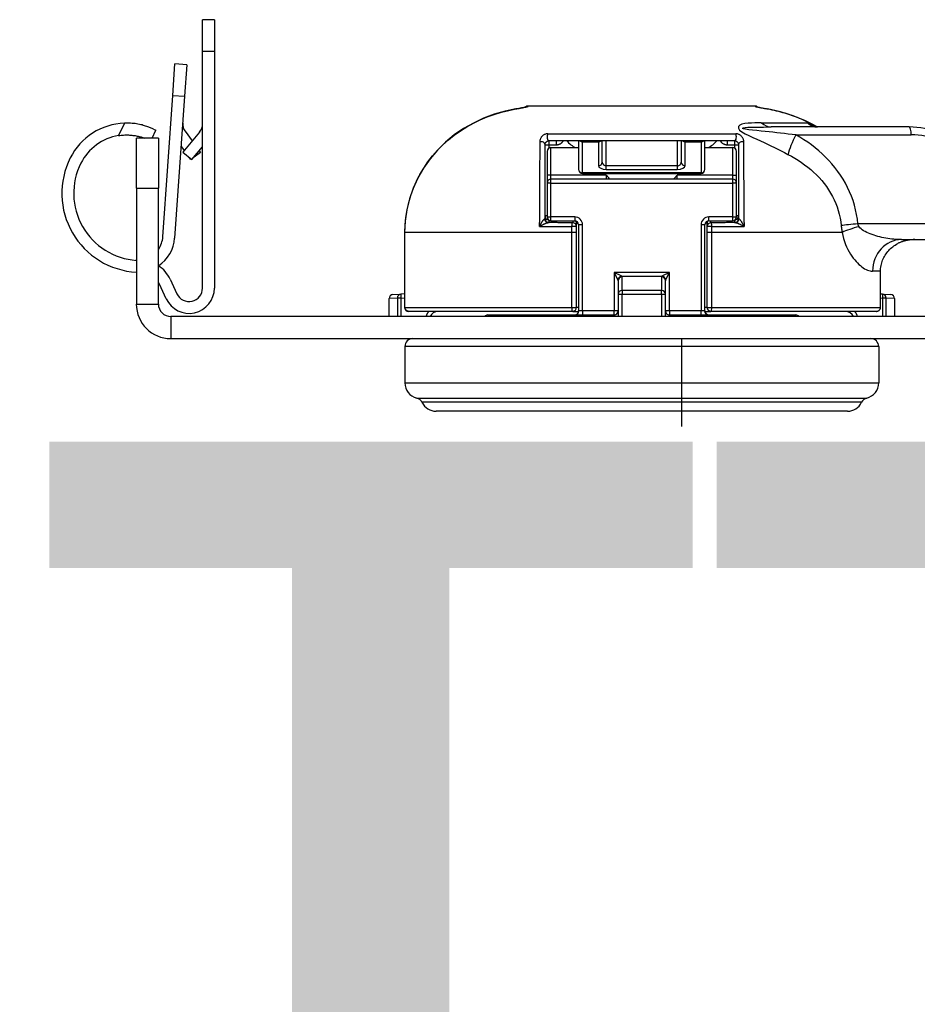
# Model space of a CAD drawing. Header units: inches. Extents: x 0 to 400, y -11 to 260.
# Tile 2 of 61: x 68.26 to 71.57, y 22.18 to 25.81. Entities that reach past the tile are written whole.
import ezdxf

# ---------------------------------------------------------------- set-up
doc = ezdxf.new("R2010")
doc.units = ezdxf.units.IN
doc.header["$LTSCALE"] = 24.005935
doc.header["$MEASUREMENT"] = 0
for name, color, linetype, lineweight in [('Symbols(ANSI)', 7, 'Continuous', 25), ('Visible Edges(ANSI)', 7, 'Continuous', 25), ('Visible Tangent Edges(ANSI)', 7, 'Continuous', 25)]:
    doc.layers.add(name, color=color, linetype=linetype, lineweight=lineweight)
doc.styles.add('Dimension-ANSI', font='arialbd.ttf')

# ---------------------------------------------------------------- blocks, each defined once
blk = doc.blocks.new('Datum Identifier20')
at = {"layer": 'Symbols(ANSI)', "color": 7, "linetype": 'Continuous', "lineweight": 25}
blk.add_line((2.94509, 1.01268), (2.94509, 1.02617), dxfattribs=at)
at = {"layer": 'Symbols(ANSI)', "color": 7, "insert": (2.59471, 0.88866), "char_height": 0.12, "attachment_point": 7, "style": 'Dimension-ANSI'}
blk.add_mtext('BOTTOM', dxfattribs=at)

msp = doc.modelspace()

# ---------------------------------------------------------------- linework, layer by layer
at = {"layer": 'Visible Edges(ANSI)'}
for p, q in [((68.9778, 25.8089), (68.9341, 25.8089)), ((68.9341, 25.6926), (68.9341, 25.8089)), ((68.9778, 25.8089), (68.9778, 25.6926)), ((68.9341, 24.8201), (68.9341, 25.6926)), ((68.9778, 25.6926), (68.9778, 24.8201)), ((68.8243, 25.53), (68.8325, 25.646)), ((68.876, 25.643), (68.8325, 25.646)), ((68.876, 25.643), (68.8679, 25.527)), ((68.788, 25.0096), (68.8243, 25.53)), ((68.8679, 25.527), (68.8313, 25.0047)), ((70.9692, 25.4908), (70.1337, 25.4908)), ((68.7491, 25.3728), (68.7626, 25.4018)), ((68.7532, 25.4061), (68.7626, 25.4018)), ((68.9233, 25.3951), (68.8614, 25.3214)), ((68.8697, 25.3977), (68.8956, 25.3621)), ((71.5365, 25.4137), (71.0287, 25.4137)), ((68.6904, 25.1882), (68.6904, 25.3728)), ((68.7716, 25.3728), (68.6904, 25.3728)), ((68.7716, 25.3728), (68.7716, 25.1882)), ((70.8936, 25.3628), (70.2102, 25.3628)), ((70.3192, 25.3628), (70.3192, 25.2575)), ((70.4065, 25.2841), (70.4065, 25.3628)), ((70.6973, 25.3628), (70.6973, 25.2841)), ((70.7845, 25.2575), (70.7845, 25.3628)), ((68.8667, 25.3277), (68.8551, 25.3437)), ((68.8614, 25.3214), (68.8949, 25.2934)), ((68.8949, 25.2934), (68.9341, 25.3402)), ((68.9263, 25.3199), (68.9028, 25.3029)), ((68.922, 25.3258), (68.9263, 25.3199)), ((70.1956, 25.076), (70.1956, 25.3483)), ((70.2029, 25.3234), (70.2029, 25.2362)), ((70.2174, 25.3379), (70.3192, 25.3379)), ((70.7845, 25.3379), (70.8863, 25.3379)), ((70.9009, 25.2362), (70.9009, 25.3234)), ((70.9081, 25.3483), (70.9081, 25.076)), ((68.891, 25.2943), (68.8866, 25.3004)), ((68.8925, 25.2954), (68.891, 25.2943)), ((70.2029, 25.2362), (70.2029, 25.2071)), ((70.8863, 25.2216), (70.2174, 25.2216)), ((70.3337, 25.2429), (70.77, 25.2429)), ((70.9009, 25.2071), (70.9009, 25.2362)), ((68.6904, 25.1882), (68.6904, 24.7612)), ((68.7716, 24.7612), (68.7716, 25.1882)), ((70.2029, 25.2071), (70.2029, 25.0826)), ((70.9009, 25.0826), (70.9009, 25.2071)), ((70.2174, 25.0681), (70.3047, 25.0681)), ((70.7991, 25.0681), (70.8863, 25.0681)), ((70.3119, 25.0466), (70.3119, 25.0573)), ((70.3119, 25.0254), (70.3119, 25.0466)), ((70.3192, 25.0535), (70.3192, 24.7359)), ((70.7845, 24.7359), (70.7845, 25.0535)), ((70.7918, 25.0573), (70.7918, 25.0466)), ((70.7918, 25.0466), (70.7918, 25.0254)), ((69.6785, 25.0254), (69.6785, 24.7492)), ((70.3119, 24.7492), (70.3119, 25.0254)), ((70.7918, 25.0254), (70.7918, 24.7492)), ((71.5081, 24.9987), (71.7152, 24.9987)), ((71.431, 24.7492), (71.431, 24.8824)), ((68.8148, 24.8531), (68.8399, 24.7992)), ((70.4646, 24.8475), (70.4646, 24.7977)), ((70.6391, 24.7977), (70.6391, 24.8475)), ((68.8004, 24.7808), (68.7752, 24.8346)), ((69.6212, 24.7154), (69.6212, 24.7819)), ((69.635, 24.7964), (69.6651, 24.798)), ((69.6785, 24.7987), (69.6651, 24.798)), ((70.4646, 24.7977), (70.4646, 24.7154)), ((70.6391, 24.7154), (70.6391, 24.7977)), ((71.4387, 24.798), (71.431, 24.7984)), ((71.4387, 24.798), (71.4687, 24.7964)), ((71.4825, 24.7819), (71.4825, 24.7154)), ((72.5818, 24.7154), (68.8174, 24.7154)), ((70.2974, 24.7346), (69.6931, 24.7346)), ((69.9848, 24.7214), (70.4501, 24.7214)), ((70.2974, 24.7346), (70.3191, 24.7346)), ((70.6537, 24.7214), (71.119, 24.7214)), ((70.7846, 24.7346), (70.8063, 24.7346)), ((71.4156, 24.7346), (70.8063, 24.7346)), ((68.8174, 24.6342), (72.5818, 24.6342)), ((69.6794, 24.6051), (69.6794, 24.4713)), ((71.4243, 24.6051), (71.4243, 24.4713)), ((71.3092, 24.3666), (69.7946, 24.3666))]:
    msp.add_line(p, q, dxfattribs=at)
at = {"layer": 'Visible Edges(ANSI)', "flags": 128}
for points in [[(70.0885, 25.4804), (70.0481, 25.4718), (70.0082, 25.4603), (69.9693, 25.4458), (69.9317, 25.4283), (69.8955, 25.4078), (69.8611, 25.3842), (69.8288, 25.3577), (69.7991, 25.3285), (69.7721, 25.2967), (69.7479, 25.2625), (69.7271, 25.2261), (69.7099, 25.1882), (69.6963, 25.1488), (69.6864, 25.1083), (69.6805, 25.067), (69.6785, 25.0254)], [(70.0885, 25.4804), (70.0956, 25.4817), (70.1024, 25.4829), (70.1089, 25.4842), (70.1148, 25.4853), (70.12, 25.4863), (70.1242, 25.4872), (70.1273, 25.4879), (70.1286, 25.4882)], [(70.1245, 25.4873), (70.1178, 25.4859), (70.1092, 25.4842), (70.0992, 25.4823), (70.0885, 25.4804)], [(70.9745, 25.4882), (70.9759, 25.4879), (70.979, 25.4872), (70.9833, 25.4863), (70.9886, 25.4853), (70.9946, 25.4841), (71.0012, 25.4829), (71.0082, 25.4815), (71.0154, 25.4802)], [(71.198, 25.4137), (71.1767, 25.4256), (71.1548, 25.4365), (71.1096, 25.4552), (71.0629, 25.4698), (71.0154, 25.4802)], [(68.7532, 25.4061), (68.7508, 25.4072), (68.7483, 25.4083), (68.7455, 25.4095), (68.7425, 25.4108), (68.7393, 25.4121), (68.7359, 25.4133), (68.7324, 25.4146), (68.7286, 25.4159), (68.7246, 25.4172), (68.7204, 25.4185), (68.716, 25.4197), (68.7113, 25.421), (68.7065, 25.4221), (68.7015, 25.4232), (68.6963, 25.4242), (68.691, 25.4251), (68.6856, 25.4259), (68.68, 25.4265), (68.6744, 25.4271), (68.6688, 25.4275), (68.6631, 25.4278), (68.6575, 25.4279), (68.6519, 25.4279), (68.6463, 25.4278)], [(71.1991, 25.4137), (71.1894, 25.4147), (71.1802, 25.4179)], [(68.625, 25.3819), (68.6295, 25.3826), (68.6341, 25.3832), (68.6387, 25.3836), (68.6432, 25.384), (68.6478, 25.3842), (68.6523, 25.3843), (68.6567, 25.3843), (68.6611, 25.3842), (68.6654, 25.384), (68.6696, 25.3837), (68.6736, 25.3834), (68.6776, 25.3829), (68.6816, 25.3824), (68.6855, 25.3818), (68.6894, 25.3811), (68.6933, 25.3803), (68.697, 25.3795), (68.7007, 25.3787), (68.7042, 25.3777), (68.7076, 25.3768), (68.7108, 25.3758), (68.7139, 25.3748), (68.7169, 25.3738), (68.7197, 25.3728)], [(70.1956, 25.3483), (70.1956, 25.349), (70.1957, 25.3498), (70.1958, 25.3505), (70.1959, 25.3513), (70.1961, 25.352), (70.1963, 25.3528), (70.1966, 25.3536), (70.1969, 25.3543), (70.1973, 25.3551), (70.1978, 25.3559), (70.1983, 25.3566), (70.1988, 25.3574), (70.1995, 25.3581), (70.2002, 25.3588), (70.2009, 25.3595), (70.2018, 25.3602), (70.2027, 25.3608), (70.2037, 25.3613), (70.2048, 25.3618), (70.2058, 25.3621), (70.2069, 25.3624), (70.208, 25.3626), (70.2091, 25.3628), (70.2102, 25.3628)], [(70.8936, 25.3628), (70.8946, 25.3628), (70.8957, 25.3626), (70.8968, 25.3624), (70.8979, 25.3621), (70.899, 25.3618), (70.9, 25.3613), (70.901, 25.3608), (70.9019, 25.3602), (70.9028, 25.3595), (70.9036, 25.3588), (70.9043, 25.3581), (70.9049, 25.3574), (70.9055, 25.3566), (70.906, 25.3559), (70.9064, 25.3551), (70.9068, 25.3543), (70.9071, 25.3536), (70.9074, 25.3528), (70.9076, 25.352), (70.9078, 25.3513), (70.9079, 25.3505), (70.908, 25.3498), (70.9081, 25.349), (70.9081, 25.3483)], [(70.421, 25.2362), (70.4215, 25.2356), (70.4221, 25.2351), (70.4226, 25.2345), (70.4231, 25.234), (70.4237, 25.2334), (70.4242, 25.2329), (70.4248, 25.2323), (70.4253, 25.2317), (70.4259, 25.2311), (70.4264, 25.2305), (70.4269, 25.2299), (70.4275, 25.2293), (70.428, 25.2287), (70.4285, 25.228), (70.429, 25.2274), (70.4295, 25.2268), (70.43, 25.2261), (70.4304, 25.2255), (70.4309, 25.2249), (70.4313, 25.2242), (70.4317, 25.2236), (70.4321, 25.2229), (70.4324, 25.2223), (70.4328, 25.2216)], [(70.671, 25.2216), (70.6713, 25.2223), (70.6717, 25.2229), (70.672, 25.2236), (70.6725, 25.2242), (70.6729, 25.2249), (70.6733, 25.2255), (70.6738, 25.2261), (70.6743, 25.2268), (70.6747, 25.2274), (70.6752, 25.228), (70.6757, 25.2287), (70.6763, 25.2293), (70.6768, 25.2299), (70.6773, 25.2305), (70.6779, 25.2311), (70.6784, 25.2317), (70.679, 25.2323), (70.6795, 25.2329), (70.68, 25.2334), (70.6806, 25.234), (70.6811, 25.2345), (70.6817, 25.2351), (70.6822, 25.2356), (70.6827, 25.2362)], [(71.5576, 24.9987), (71.5546, 24.9987), (71.5516, 24.9986), (71.5486, 24.9984), (71.5457, 24.9982), (71.5427, 24.998), (71.5399, 24.9976), (71.537, 24.9973), (71.5342, 24.9969), (71.5314, 24.9964), (71.5287, 24.9959), (71.5259, 24.9953), (71.5233, 24.9947), (71.5207, 24.9941), (71.5181, 24.9934), (71.5155, 24.9927), (71.5131, 24.9919), (71.5106, 24.9911), (71.5082, 24.9903), (71.5059, 24.9894), (71.5035, 24.9884), (71.5012, 24.9874), (71.4988, 24.9864), (71.4965, 24.9853), (71.4943, 24.9841)], [(71.431, 24.8824), (71.4311, 24.8874), (71.4315, 24.8926), (71.4322, 24.8978), (71.4331, 24.9031), (71.4342, 24.9084), (71.4356, 24.9135), (71.4371, 24.9186), (71.4389, 24.9234), (71.4408, 24.928), (71.4431, 24.9326), (71.4456, 24.9372), (71.4483, 24.9417), (71.4513, 24.9462), (71.4545, 24.9506), (71.4578, 24.9547), (71.4612, 24.9587), (71.4647, 24.9624), (71.4683, 24.9659), (71.4722, 24.9692), (71.4763, 24.9725), (71.4806, 24.9757), (71.485, 24.9787), (71.4896, 24.9815), (71.4943, 24.9841)], [(69.6785, 24.7492), (69.6798, 24.7431), (69.6833, 24.7384), (69.688, 24.7356), (69.6931, 24.7346)], [(71.4156, 24.7346), (71.4165, 24.7346), (71.4175, 24.7347), (71.4185, 24.7349), (71.4195, 24.7351), (71.4204, 24.7354), (71.4213, 24.7357), (71.4222, 24.736), (71.4231, 24.7365), (71.4239, 24.737), (71.4248, 24.7375), (71.4256, 24.7381), (71.4263, 24.7387), (71.427, 24.7394), (71.4276, 24.7401), (71.4282, 24.7409), (71.4288, 24.7418), (71.4293, 24.7426), (71.4297, 24.7435), (71.4301, 24.7443), (71.4304, 24.7453), (71.4306, 24.7462), (71.4308, 24.7472), (71.4309, 24.7482), (71.431, 24.7492)], [(69.8019, 24.7346), (69.7926, 24.7333), (69.7841, 24.7294), (69.7773, 24.7232), (69.7727, 24.7154)], [(71.331, 24.7154), (71.3265, 24.7232), (71.3196, 24.7294), (71.3112, 24.7333), (71.3018, 24.7346)]]:
    msp.add_lwpolyline(points, dxfattribs=at)
at = {"layer": 'Visible Edges(ANSI)'}
for centre, radius, start, end in [((70.1337, 25.4771), 0.0137, 90, 131.9303), ((70.9692, 25.4762), 0.0145, 49.4973, 90), ((68.6548, 25.1953), 0.2327, 92.0902, 153.245), ((68.9074, 25.4251), 0.0465, 176, 216), ((68.8876, 25.425), 0.0465, 320, 0), ((71.5365, 25.1229), 0.2908, 45, 90), ((68.6548, 25.1953), 0.189, 99.0892, 153.245), ((70.2174, 25.3234), 0.0145, 90, 180), ((70.8863, 25.3234), 0.0145, 0, 90), ((68.7068, 25.1691), 0.2908, 153.245, 266.7696), ((68.7068, 25.1691), 0.2472, 153.245, 266.1988), ((70.3337, 25.2575), 0.0145, 180, 270), ((70.77, 25.2575), 0.0145, 270, 0), ((70.2174, 25.2071), 0.0145, 90, 180), ((70.8863, 25.2071), 0.0145, 0, 90), ((70.2174, 25.0826), 0.0145, 180, 270), ((70.3047, 25.0535), 0.0145, 0, 90), ((70.7991, 25.0535), 0.0145, 90, 180), ((70.8863, 25.0826), 0.0145, 270, 0), ((68.6945, 25.0161), 0.0937, 325.4262, 356), ((68.6962, 25.0141), 0.1355, 304.2652, 356), ((68.6945, 25.0161), 0.0937, 265.4012, 267.5032), ((68.7068, 24.8027), 0.1192, 25, 57.0234), ((68.7068, 24.8027), 0.0756, 25, 30.8443), ((68.8847, 24.8201), 0.0931, 205, 0), ((68.8847, 24.8201), 0.0494, 205, 0), ((69.6358, 24.7819), 0.0145, 93, 180), ((71.468, 24.7819), 0.0145, 0, 87), ((68.8174, 24.7612), 0.1271, 180, 270), ((68.8174, 24.7612), 0.0458, 180, 270), ((70.2974, 24.7492), 0.0145, 270, 0), ((70.3047, 24.7359), 0.0145, 270, 0), ((70.4501, 24.7359), 0.0145, 270, 0), ((70.6537, 24.7359), 0.0145, 180, 270), ((70.7991, 24.7359), 0.0145, 180, 270), ((70.8063, 24.7492), 0.0145, 180, 270), ((69.9848, 24.7069), 0.0145, 90, 143.9848), ((71.119, 24.7069), 0.0145, 36.0152, 90), ((69.7085, 24.6051), 0.0291, 90, 180), ((71.3952, 24.6051), 0.0291, 0, 90), ((69.7376, 24.4713), 0.0582, 180, 255.7065), ((71.3662, 24.4713), 0.0582, 284.2935, 0), ((69.716, 24.3868), 0.0291, 25.8305, 75.7065), ((71.3877, 24.3868), 0.0291, 104.2935, 154.1695), ((69.7946, 24.4248), 0.0582, 205.8305, 270), ((71.3092, 24.4248), 0.0582, 270, 334.1695)]:
    msp.add_arc(centre, radius, start, end, dxfattribs=at)
at = {"layer": 'Visible Tangent Edges(ANSI)'}
for p, q in [((68.9341, 25.6926), (68.9778, 25.6926)), ((68.8243, 25.53), (68.8679, 25.527)), ((70.0885, 25.4803), (70.0885, 25.4804)), ((71.0154, 25.4801), (71.0154, 25.4802)), ((68.6463, 25.4278), (68.625, 25.3819)), ((70.9921, 25.4291), (71.1615, 25.4291)), ((70.206, 25.3887), (70.8977, 25.3887)), ((70.2102, 25.3483), (70.2102, 25.3628)), ((70.2378, 25.3483), (70.2378, 25.3628)), ((70.3337, 25.3628), (70.3337, 25.3589)), ((70.3337, 25.2443), (70.3337, 25.3589)), ((70.3337, 25.3589), (70.3919, 25.3589)), ((70.3919, 25.3589), (70.3919, 25.3628)), ((70.3919, 25.3589), (70.3919, 25.2709)), ((70.421, 25.2708), (70.421, 25.3628)), ((70.6827, 25.3628), (70.6827, 25.2708)), ((70.7118, 25.3628), (70.7118, 25.3589)), ((70.7118, 25.2709), (70.7118, 25.3589)), ((70.7118, 25.3589), (70.77, 25.3589)), ((70.77, 25.3589), (70.77, 25.3628)), ((70.77, 25.3589), (70.77, 25.2443)), ((70.866, 25.3628), (70.866, 25.3483)), ((70.8936, 25.3628), (70.8936, 25.3483)), ((71.1195, 25.3846), (71.5441, 25.3846)), ((70.1956, 25.3483), (70.2102, 25.3483)), ((70.2102, 25.3483), (70.2378, 25.3483)), ((70.2102, 25.336), (70.2102, 25.3483)), ((70.2174, 25.2362), (70.2174, 25.3379)), ((70.866, 25.3483), (70.8936, 25.3483)), ((70.8863, 25.3379), (70.8863, 25.2362)), ((70.8936, 25.3483), (70.9081, 25.3483)), ((70.8936, 25.3483), (70.8936, 25.336)), ((70.3337, 25.2443), (70.3337, 25.2429)), ((70.77, 25.2443), (70.3337, 25.2443)), ((70.421, 25.2576), (70.421, 25.2708)), ((70.6827, 25.2708), (70.421, 25.2708)), ((70.421, 25.2576), (70.6827, 25.2576)), ((70.6827, 25.2708), (70.6827, 25.2576)), ((70.77, 25.2429), (70.77, 25.2443)), ((70.2174, 25.2362), (70.2029, 25.2362)), ((70.421, 25.2362), (70.2174, 25.2362)), ((70.2174, 25.2216), (70.2174, 25.2362)), ((70.2174, 25.2071), (70.2174, 25.2216)), ((70.421, 25.2362), (70.421, 25.2216)), ((70.6827, 25.2216), (70.6827, 25.2362)), ((70.8863, 25.2362), (70.6827, 25.2362)), ((70.8863, 25.2362), (70.9009, 25.2362)), ((70.8863, 25.2362), (70.8863, 25.2216)), ((70.8863, 25.2216), (70.8863, 25.2071)), ((68.6904, 25.1882), (68.7716, 25.1882)), ((70.2174, 25.2071), (70.2029, 25.2071)), ((70.2174, 25.2071), (70.8863, 25.2071)), ((70.2174, 25.0826), (70.2174, 25.2071)), ((70.9009, 25.2071), (70.8863, 25.2071)), ((70.8863, 25.2071), (70.8863, 25.0826)), ((70.2029, 25.0864), (70.1956, 25.0864)), ((70.2029, 25.0826), (70.2174, 25.0826)), ((70.2102, 25.0615), (70.2102, 25.07)), ((70.3047, 25.0826), (70.2174, 25.0826)), ((70.2174, 25.0681), (70.2174, 25.0826)), ((70.2974, 25.0681), (70.2974, 25.0611)), ((70.3047, 25.0826), (70.3047, 25.0681)), ((70.3119, 25.0573), (70.3151, 25.0636)), ((70.7886, 25.0636), (70.7918, 25.0573)), ((70.8863, 25.0826), (70.7991, 25.0826)), ((70.7991, 25.0681), (70.7991, 25.0826)), ((70.8063, 25.0611), (70.8063, 25.0681)), ((70.8863, 25.0826), (70.8863, 25.0681)), ((70.8863, 25.0826), (70.9009, 25.0826)), ((70.8936, 25.07), (70.8936, 25.0615)), ((70.9081, 25.0864), (70.9009, 25.0864)), ((70.1752, 25.0476), (70.1752, 25.0614)), ((70.2934, 25.0472), (70.2934, 25.0254)), ((70.3337, 25.0535), (70.3192, 25.0535)), ((70.3337, 24.7359), (70.3337, 25.0535)), ((70.77, 25.0535), (70.77, 24.7359)), ((70.7845, 25.0535), (70.77, 25.0535)), ((70.8104, 25.0254), (70.8104, 25.0472)), ((70.9285, 25.0614), (70.9285, 25.0476)), ((71.7302, 25.0568), (71.3478, 25.0568)), ((69.6794, 25.0254), (69.6785, 25.0254)), ((69.6794, 24.7492), (69.6794, 25.0254)), ((70.2934, 25.0254), (69.6794, 25.0254)), ((70.2934, 25.0254), (70.2934, 24.7492)), ((70.3119, 25.0254), (70.2934, 25.0254)), ((70.8104, 25.0254), (70.7918, 25.0254)), ((71.2899, 25.0254), (70.8104, 25.0254)), ((70.8104, 24.7492), (70.8104, 25.0254)), ((71.431, 24.8824), (71.4018, 24.8824)), ((70.478, 24.8638), (70.4501, 24.8778)), ((70.4501, 24.8778), (70.4641, 24.8498)), ((70.6537, 24.8778), (70.4501, 24.8778)), ((70.4501, 24.8778), (70.4501, 24.7359)), ((70.478, 24.8638), (70.6257, 24.8638)), ((70.4792, 24.8117), (70.4792, 24.8615)), ((70.6246, 24.8615), (70.6246, 24.8117)), ((70.6537, 24.8778), (70.6257, 24.8638)), ((70.6397, 24.8498), (70.6537, 24.8778)), ((70.6537, 24.7359), (70.6537, 24.8778)), ((70.4792, 24.8117), (70.4792, 24.7977)), ((70.6246, 24.8117), (70.4792, 24.8117)), ((70.6246, 24.7977), (70.6246, 24.8117)), ((69.6517, 24.7835), (69.6212, 24.7819)), ((69.6517, 24.7835), (69.6517, 24.7154)), ((69.6658, 24.7835), (69.6517, 24.7835)), ((69.6658, 24.7835), (69.6651, 24.798)), ((69.6658, 24.7835), (69.6785, 24.7842)), ((69.6658, 24.7154), (69.6658, 24.7835)), ((70.4646, 24.7977), (70.4792, 24.7977)), ((70.4792, 24.7154), (70.4792, 24.7977)), ((70.4792, 24.7977), (70.6246, 24.7977)), ((70.6246, 24.7977), (70.6246, 24.7154)), ((70.6246, 24.7977), (70.6391, 24.7977)), ((71.431, 24.7839), (71.4379, 24.7835)), ((71.4387, 24.798), (71.4379, 24.7835)), ((71.4379, 24.7835), (71.4379, 24.7154)), ((71.452, 24.7835), (71.4379, 24.7835)), ((71.452, 24.7154), (71.452, 24.7835)), ((71.4825, 24.7819), (71.452, 24.7835)), ((68.6904, 24.7612), (68.7716, 24.7612)), ((69.6794, 24.7492), (69.6785, 24.7492)), ((69.6794, 24.7492), (70.2934, 24.7492)), ((70.2934, 24.7492), (70.3119, 24.7492)), ((70.3192, 24.7492), (70.3119, 24.7492)), ((70.3204, 24.7359), (70.3192, 24.7359)), ((70.3337, 24.7359), (70.3204, 24.7359)), ((70.4501, 24.7359), (70.3337, 24.7359)), ((70.3337, 24.7359), (70.3337, 24.7214)), ((70.4501, 24.7214), (70.4501, 24.7359)), ((70.4646, 24.7359), (70.4501, 24.7359)), ((70.6537, 24.7359), (70.6391, 24.7359)), ((70.77, 24.7359), (70.6537, 24.7359)), ((70.6537, 24.7359), (70.6537, 24.7214)), ((70.77, 24.7214), (70.77, 24.7359)), ((70.7834, 24.7359), (70.77, 24.7359)), ((70.7845, 24.7359), (70.7834, 24.7359)), ((70.7918, 24.7492), (70.7845, 24.7492)), ((70.7918, 24.7492), (70.8104, 24.7492)), ((70.8104, 24.7492), (71.431, 24.7492)), ((68.8174, 24.7154), (68.8174, 24.6342)), ((71.4243, 24.6051), (69.6794, 24.6051)), ((69.6794, 24.4713), (71.4243, 24.4713)), ((69.7232, 24.4149), (71.3805, 24.4149)), ((71.3615, 24.3994), (69.7422, 24.3994))]:
    msp.add_line(p, q, dxfattribs=at)
at = {"layer": 'Visible Tangent Edges(ANSI)', "flags": 128}
for points in [[(69.6794, 25.0254), (69.6803, 25.0531), (69.6829, 25.0807), (69.6873, 25.108), (69.6934, 25.135), (69.7012, 25.1616), (69.7106, 25.1878), (69.7217, 25.2133), (69.7343, 25.2381), (69.7486, 25.2621), (69.7642, 25.2851), (69.7812, 25.3071), (69.7995, 25.328), (69.8191, 25.3478), (69.8397, 25.3664), (69.8614, 25.3838), (69.8841, 25.3998), (69.9076, 25.4146), (69.9319, 25.428), (69.9568, 25.44), (69.9823, 25.4507), (70.0083, 25.46), (70.0348, 25.4681), (70.0616, 25.4748), (70.0885, 25.4803)], [(70.0885, 25.4803), (70.0914, 25.4808), (70.0942, 25.4813), (70.097, 25.4818), (70.0998, 25.4823), (70.1025, 25.4829), (70.1052, 25.4834), (70.1078, 25.4839), (70.1103, 25.4844), (70.1128, 25.4848), (70.1151, 25.4853), (70.1173, 25.4857), (70.1194, 25.4861), (70.1214, 25.4865), (70.1233, 25.4869), (70.125, 25.4872), (70.1265, 25.4876), (70.1279, 25.4879), (70.1292, 25.4881), (70.1302, 25.4884), (70.1311, 25.4886), (70.1318, 25.4888), (70.1323, 25.489), (70.1326, 25.4891), (70.1328, 25.4893)], [(70.1328, 25.4893), (70.1328, 25.4894), (70.1328, 25.4895), (70.1329, 25.4897), (70.1329, 25.4898), (70.133, 25.4899), (70.133, 25.49), (70.133, 25.4901), (70.1331, 25.4901), (70.1331, 25.4902), (70.1331, 25.4903), (70.1332, 25.4904), (70.1332, 25.4904), (70.1333, 25.4905), (70.1333, 25.4905), (70.1333, 25.4906), (70.1334, 25.4906), (70.1334, 25.4906), (70.1334, 25.4907), (70.1335, 25.4907), (70.1335, 25.4907), (70.1336, 25.4907), (70.1336, 25.4907), (70.1336, 25.4908), (70.1337, 25.4908)], [(70.9692, 25.4908), (70.9692, 25.4908), (70.9693, 25.4907), (70.9693, 25.4907), (70.9693, 25.4907), (70.9694, 25.4907), (70.9694, 25.4907), (70.9695, 25.4907), (70.9695, 25.4906), (70.9695, 25.4906), (70.9696, 25.4905), (70.9696, 25.4905), (70.9697, 25.4904), (70.9697, 25.4904), (70.9697, 25.4903), (70.9698, 25.4902), (70.9698, 25.4902), (70.9699, 25.4901), (70.9699, 25.49), (70.9699, 25.4899), (70.97, 25.4898), (70.97, 25.4897), (70.9701, 25.4896), (70.9701, 25.4895), (70.9701, 25.4893)], [(70.9701, 25.4893), (70.9703, 25.4892), (70.9706, 25.489), (70.9711, 25.4889), (70.9719, 25.4886), (70.9728, 25.4884), (70.9738, 25.4882), (70.9751, 25.4879), (70.9765, 25.4876), (70.9781, 25.4873), (70.9799, 25.4869), (70.9818, 25.4865), (70.9838, 25.4861), (70.9859, 25.4857), (70.9882, 25.4853), (70.9906, 25.4848), (70.9931, 25.4843), (70.9957, 25.4838), (70.9983, 25.4833), (71.0011, 25.4828), (71.0038, 25.4823), (71.0067, 25.4817), (71.0096, 25.4812), (71.0125, 25.4807), (71.0154, 25.4801)], [(71.0154, 25.4801), (71.0233, 25.4787), (71.0312, 25.4771), (71.039, 25.4754), (71.0469, 25.4736), (71.0548, 25.4717), (71.0626, 25.4696), (71.0704, 25.4675), (71.0782, 25.4653), (71.086, 25.4629), (71.0937, 25.4604), (71.1014, 25.4578), (71.1091, 25.4551), (71.1167, 25.4523), (71.1243, 25.4494), (71.1318, 25.4463), (71.1393, 25.4431), (71.1467, 25.4399), (71.1541, 25.4365), (71.1614, 25.433), (71.1687, 25.4293), (71.1759, 25.4256), (71.183, 25.4218), (71.19, 25.4178), (71.197, 25.4137)], [(70.9921, 25.4291), (70.9803, 25.429), (70.9685, 25.4286), (70.9559, 25.4281), (70.9432, 25.4274), (70.9313, 25.426), (70.9209, 25.4238), (70.9129, 25.4204), (70.9083, 25.4154), (70.9079, 25.4089), (70.9123, 25.4021), (70.9208, 25.3954), (70.9322, 25.3886), (70.9458, 25.382), (70.9605, 25.3754), (70.9753, 25.369), (70.9892, 25.3627), (71.0021, 25.3566), (71.015, 25.3504), (71.0277, 25.3442), (71.0404, 25.338), (71.0531, 25.3318), (71.0656, 25.3254), (71.078, 25.3191), (71.0903, 25.3128)], [(71.1615, 25.4291), (71.1629, 25.4285), (71.1643, 25.4279), (71.1658, 25.4273), (71.1672, 25.4267), (71.1686, 25.4261), (71.17, 25.4255), (71.1715, 25.4249), (71.1729, 25.4243), (71.1743, 25.4236), (71.1757, 25.423), (71.1771, 25.4224), (71.1786, 25.4217), (71.18, 25.4211), (71.1814, 25.4205), (71.1828, 25.4198), (71.1842, 25.4192), (71.1856, 25.4185), (71.187, 25.4179), (71.1884, 25.4172), (71.1898, 25.4165), (71.1912, 25.4159), (71.1926, 25.4152), (71.194, 25.4145), (71.1954, 25.4138)], [(71.1802, 25.4179), (71.1794, 25.4182), (71.1786, 25.4186), (71.1778, 25.419), (71.177, 25.4194), (71.1762, 25.4198), (71.1754, 25.4203), (71.1746, 25.4207), (71.1738, 25.4211), (71.173, 25.4216), (71.1722, 25.422), (71.1714, 25.4225), (71.1706, 25.4229), (71.1698, 25.4234), (71.1691, 25.4239), (71.1683, 25.4244), (71.1675, 25.4249), (71.1667, 25.4254), (71.166, 25.4259), (71.1652, 25.4264), (71.1645, 25.4269), (71.1637, 25.4275), (71.1629, 25.428), (71.1622, 25.4285), (71.1615, 25.4291)], [(71.1615, 25.4291), (71.1628, 25.4279), (71.1642, 25.4267), (71.1656, 25.4256), (71.167, 25.4245), (71.1684, 25.4235), (71.1699, 25.4225), (71.1713, 25.4216), (71.1728, 25.4207), (71.1743, 25.4199), (71.1759, 25.4191), (71.1774, 25.4183), (71.179, 25.4177), (71.1806, 25.417), (71.1822, 25.4165), (71.1838, 25.4159), (71.1854, 25.4155), (71.1871, 25.4151), (71.1887, 25.4147), (71.1904, 25.4144), (71.1921, 25.4141), (71.1939, 25.4139), (71.1956, 25.4138), (71.1974, 25.4137), (71.1991, 25.4137)], [(70.206, 25.3887), (70.2039, 25.3886), (70.2017, 25.3884), (70.1995, 25.3879), (70.1973, 25.3873), (70.1951, 25.3866), (70.1929, 25.3856), (70.1909, 25.3845), (70.189, 25.3832), (70.1873, 25.3819), (70.1857, 25.3805), (70.1842, 25.379), (70.183, 25.3775), (70.1818, 25.376), (70.1808, 25.3744), (70.1799, 25.3728), (70.1791, 25.3713), (70.1784, 25.3697), (70.1778, 25.3681), (70.1773, 25.3665), (70.1769, 25.3649), (70.1766, 25.3633), (70.1764, 25.3618), (70.1763, 25.3602), (70.1762, 25.3587)], [(70.9275, 25.3587), (70.9274, 25.3602), (70.9273, 25.3618), (70.9271, 25.3633), (70.9268, 25.3649), (70.9264, 25.3665), (70.9259, 25.3681), (70.9253, 25.3697), (70.9247, 25.3713), (70.9239, 25.3728), (70.923, 25.3744), (70.9219, 25.376), (70.9208, 25.3775), (70.9195, 25.379), (70.9181, 25.3805), (70.9165, 25.3819), (70.9147, 25.3832), (70.9128, 25.3845), (70.9108, 25.3856), (70.9087, 25.3866), (70.9065, 25.3873), (70.9042, 25.3879), (70.902, 25.3884), (70.8998, 25.3886), (70.8977, 25.3887)], [(71.1195, 25.3846), (71.1054, 25.3862), (71.0913, 25.3878), (71.0772, 25.3893), (71.063, 25.3909), (71.0489, 25.3925), (71.0348, 25.394), (71.0207, 25.3956), (71.0066, 25.3971), (70.9915, 25.3987), (70.9756, 25.4003), (70.96, 25.4019), (70.9459, 25.4036), (70.9342, 25.4053), (70.9263, 25.4069), (70.9231, 25.4086), (70.9255, 25.4103), (70.9324, 25.4115), (70.9428, 25.4124), (70.9556, 25.4129), (70.9701, 25.4133), (70.9853, 25.4134), (71.0003, 25.4136), (71.0145, 25.4137), (71.0287, 25.4137)], [(70.1762, 25.3587), (70.1762, 25.3492), (70.1761, 25.3394), (70.176, 25.3293), (70.1759, 25.3189), (70.1759, 25.3081), (70.1758, 25.2971), (70.1757, 25.2857), (70.1757, 25.2741), (70.1756, 25.2623), (70.1756, 25.2501), (70.1755, 25.2378), (70.1755, 25.2252), (70.1754, 25.2124), (70.1754, 25.1994), (70.1754, 25.1862), (70.1753, 25.1729), (70.1753, 25.1594), (70.1753, 25.1457), (70.1753, 25.1319), (70.1752, 25.1179), (70.1752, 25.1039), (70.1752, 25.0897), (70.1752, 25.0756), (70.1752, 25.0614)], [(70.2378, 25.3483), (70.239, 25.3483), (70.2403, 25.3484), (70.2416, 25.3485), (70.2428, 25.3487), (70.2441, 25.3489), (70.2453, 25.3492), (70.2465, 25.3496), (70.2477, 25.35), (70.2489, 25.3505), (70.2501, 25.351), (70.2512, 25.3515), (70.2523, 25.3521), (70.2534, 25.3528), (70.2545, 25.3535), (70.2555, 25.3543), (70.2565, 25.3551), (70.2574, 25.3559), (70.2583, 25.3568), (70.2592, 25.3577), (70.26, 25.3586), (70.2608, 25.3596), (70.2616, 25.3606), (70.2623, 25.3617), (70.263, 25.3628)], [(70.8408, 25.3628), (70.8414, 25.3617), (70.8421, 25.3606), (70.8429, 25.3596), (70.8437, 25.3586), (70.8445, 25.3577), (70.8454, 25.3568), (70.8463, 25.3559), (70.8473, 25.3551), (70.8482, 25.3543), (70.8493, 25.3535), (70.8503, 25.3528), (70.8514, 25.3521), (70.8525, 25.3515), (70.8537, 25.351), (70.8548, 25.3505), (70.856, 25.35), (70.8572, 25.3496), (70.8584, 25.3492), (70.8597, 25.3489), (70.8609, 25.3487), (70.8622, 25.3485), (70.8634, 25.3484), (70.8647, 25.3483), (70.866, 25.3483)], [(70.9285, 25.0614), (70.9285, 25.0755), (70.9285, 25.0897), (70.9285, 25.1037), (70.9285, 25.1177), (70.9285, 25.1316), (70.9284, 25.1454), (70.9284, 25.159), (70.9284, 25.1725), (70.9284, 25.1859), (70.9283, 25.1991), (70.9283, 25.2121), (70.9282, 25.2249), (70.9282, 25.2375), (70.9282, 25.2499), (70.9281, 25.2621), (70.928, 25.274), (70.928, 25.2856), (70.9279, 25.297), (70.9279, 25.3081), (70.9278, 25.3189), (70.9277, 25.3293), (70.9276, 25.3394), (70.9276, 25.3492), (70.9275, 25.3587)], [(71.3478, 25.0568), (71.3459, 25.0742), (71.3431, 25.0915), (71.3395, 25.1087), (71.3351, 25.1258), (71.3299, 25.1425), (71.324, 25.159), (71.3173, 25.1752), (71.3099, 25.1909), (71.3019, 25.2063), (71.2931, 25.2214), (71.2838, 25.236), (71.2738, 25.2503), (71.2633, 25.2641), (71.2523, 25.2774), (71.2407, 25.2903), (71.2287, 25.3027), (71.2163, 25.3146), (71.2035, 25.326), (71.1903, 25.3369), (71.1767, 25.3474), (71.1628, 25.3574), (71.1487, 25.3669), (71.1342, 25.376), (71.1195, 25.3846)], [(71.0903, 25.3128), (71.1031, 25.3059), (71.1157, 25.2986), (71.128, 25.291), (71.14, 25.283), (71.1517, 25.2746), (71.1631, 25.2659), (71.1741, 25.2567), (71.1848, 25.2472), (71.1951, 25.2373), (71.205, 25.227), (71.2144, 25.2163), (71.2234, 25.2053), (71.2319, 25.1939), (71.2398, 25.1822), (71.2473, 25.1702), (71.2541, 25.1578), (71.2604, 25.1452), (71.266, 25.1323), (71.2711, 25.1191), (71.2755, 25.1057), (71.2792, 25.0921), (71.2822, 25.0783), (71.2845, 25.0645), (71.2862, 25.0506)], [(70.1939, 25.0751), (70.1934, 25.0749), (70.1927, 25.0745), (70.1921, 25.074), (70.1914, 25.0734), (70.1906, 25.0727), (70.1898, 25.0718), (70.189, 25.0708), (70.1882, 25.0698), (70.1874, 25.0687), (70.1865, 25.0675), (70.1857, 25.0663), (70.1848, 25.065), (70.184, 25.0637), (70.1831, 25.0624), (70.1823, 25.061), (70.1814, 25.0596), (70.1806, 25.0581), (70.1798, 25.0567), (70.179, 25.0552), (70.1782, 25.0537), (70.1774, 25.0522), (70.1767, 25.0507), (70.1759, 25.0491), (70.1752, 25.0476)], [(70.1956, 25.076), (70.1956, 25.076), (70.1956, 25.0759), (70.1956, 25.0759), (70.1956, 25.0759), (70.1955, 25.0758), (70.1955, 25.0758), (70.1955, 25.0757), (70.1954, 25.0757), (70.1954, 25.0757), (70.1953, 25.0756), (70.1952, 25.0756), (70.1952, 25.0755), (70.1951, 25.0755), (70.195, 25.0755), (70.1949, 25.0754), (70.1948, 25.0754), (70.1948, 25.0754), (70.1946, 25.0753), (70.1945, 25.0753), (70.1944, 25.0752), (70.1943, 25.0752), (70.1942, 25.0752), (70.1941, 25.0751), (70.1939, 25.0751)], [(70.9098, 25.0751), (70.9097, 25.0751), (70.9095, 25.0752), (70.9094, 25.0752), (70.9093, 25.0752), (70.9092, 25.0753), (70.9091, 25.0753), (70.909, 25.0754), (70.9089, 25.0754), (70.9088, 25.0754), (70.9087, 25.0755), (70.9086, 25.0755), (70.9086, 25.0755), (70.9085, 25.0756), (70.9084, 25.0756), (70.9084, 25.0757), (70.9083, 25.0757), (70.9083, 25.0757), (70.9082, 25.0758), (70.9082, 25.0758), (70.9082, 25.0759), (70.9081, 25.0759), (70.9081, 25.0759), (70.9081, 25.076), (70.9081, 25.076)], [(70.9285, 25.0476), (70.9278, 25.0491), (70.9271, 25.0507), (70.9263, 25.0522), (70.9255, 25.0537), (70.9247, 25.0552), (70.9239, 25.0567), (70.9231, 25.0581), (70.9223, 25.0596), (70.9215, 25.061), (70.9206, 25.0624), (70.9198, 25.0637), (70.9189, 25.065), (70.9181, 25.0663), (70.9172, 25.0675), (70.9164, 25.0687), (70.9155, 25.0698), (70.9147, 25.0708), (70.9139, 25.0718), (70.9131, 25.0727), (70.9124, 25.0734), (70.9117, 25.074), (70.911, 25.0745), (70.9104, 25.0749), (70.9098, 25.0751)], [(70.1752, 25.0476), (70.1766, 25.0484), (70.178, 25.0492), (70.1795, 25.05), (70.1809, 25.0508), (70.1824, 25.0515), (70.1839, 25.0523), (70.1853, 25.0531), (70.1868, 25.0538), (70.1883, 25.0545), (70.1898, 25.0552), (70.1913, 25.0559), (70.1927, 25.0566), (70.1942, 25.0573), (70.1956, 25.0579), (70.197, 25.0584), (70.1984, 25.059), (70.1997, 25.0595), (70.2009, 25.06), (70.2021, 25.0604), (70.2033, 25.0607), (70.2043, 25.061), (70.2053, 25.0612), (70.2061, 25.0613), (70.2068, 25.0614)], [(70.1752, 25.0476), (70.18, 25.0476), (70.1848, 25.0476), (70.1897, 25.0476), (70.1945, 25.0475), (70.1994, 25.0475), (70.2043, 25.0475), (70.2091, 25.0475), (70.214, 25.0475), (70.2189, 25.0475), (70.2238, 25.0474), (70.2287, 25.0474), (70.2337, 25.0474), (70.2386, 25.0474), (70.2435, 25.0474), (70.2485, 25.0474), (70.2535, 25.0473), (70.2584, 25.0473), (70.2634, 25.0473), (70.2684, 25.0473), (70.2734, 25.0473), (70.2783, 25.0473), (70.2833, 25.0473), (70.2884, 25.0472), (70.2934, 25.0472)], [(70.2068, 25.0614), (70.207, 25.0614), (70.2073, 25.0614), (70.2075, 25.0614), (70.2078, 25.0614), (70.208, 25.0614), (70.2082, 25.0614), (70.2084, 25.0614), (70.2086, 25.0614), (70.2088, 25.0614), (70.209, 25.0614), (70.2091, 25.0614), (70.2093, 25.0614), (70.2094, 25.0614), (70.2096, 25.0614), (70.2097, 25.0614), (70.2098, 25.0614), (70.2099, 25.0615), (70.2099, 25.0615), (70.21, 25.0615), (70.2101, 25.0615), (70.2101, 25.0615), (70.2101, 25.0615), (70.2101, 25.0615), (70.2102, 25.0615)], [(70.2974, 25.0611), (70.2936, 25.0611), (70.2898, 25.0611), (70.2859, 25.0611), (70.2821, 25.0611), (70.2783, 25.0611), (70.2745, 25.0612), (70.2707, 25.0612), (70.2669, 25.0612), (70.2631, 25.0612), (70.2593, 25.0612), (70.2555, 25.0612), (70.2518, 25.0612), (70.248, 25.0612), (70.2442, 25.0612), (70.2404, 25.0613), (70.2367, 25.0613), (70.2329, 25.0613), (70.2292, 25.0613), (70.2254, 25.0613), (70.2217, 25.0613), (70.2179, 25.0613), (70.2142, 25.0613), (70.2105, 25.0614), (70.2068, 25.0614)], [(70.897, 25.0614), (70.8932, 25.0614), (70.8895, 25.0613), (70.8858, 25.0613), (70.8821, 25.0613), (70.8783, 25.0613), (70.8746, 25.0613), (70.8708, 25.0613), (70.8671, 25.0613), (70.8633, 25.0613), (70.8595, 25.0612), (70.8558, 25.0612), (70.852, 25.0612), (70.8482, 25.0612), (70.8444, 25.0612), (70.8406, 25.0612), (70.8368, 25.0612), (70.833, 25.0612), (70.8292, 25.0612), (70.8254, 25.0611), (70.8216, 25.0611), (70.8178, 25.0611), (70.814, 25.0611), (70.8102, 25.0611), (70.8063, 25.0611)], [(70.8104, 25.0472), (70.8154, 25.0472), (70.8204, 25.0473), (70.8254, 25.0473), (70.8304, 25.0473), (70.8354, 25.0473), (70.8403, 25.0473), (70.8453, 25.0473), (70.8503, 25.0473), (70.8552, 25.0474), (70.8602, 25.0474), (70.8651, 25.0474), (70.8701, 25.0474), (70.875, 25.0474), (70.8799, 25.0474), (70.8848, 25.0475), (70.8897, 25.0475), (70.8946, 25.0475), (70.8995, 25.0475), (70.9043, 25.0475), (70.9092, 25.0475), (70.9141, 25.0476), (70.9189, 25.0476), (70.9237, 25.0476), (70.9285, 25.0476)], [(70.8936, 25.0615), (70.8936, 25.0615), (70.8936, 25.0615), (70.8936, 25.0615), (70.8937, 25.0615), (70.8937, 25.0615), (70.8938, 25.0615), (70.8939, 25.0615), (70.894, 25.0614), (70.8941, 25.0614), (70.8942, 25.0614), (70.8943, 25.0614), (70.8944, 25.0614), (70.8946, 25.0614), (70.8947, 25.0614), (70.8949, 25.0614), (70.8951, 25.0614), (70.8953, 25.0614), (70.8955, 25.0614), (70.8957, 25.0614), (70.8959, 25.0614), (70.8962, 25.0614), (70.8964, 25.0614), (70.8967, 25.0614), (70.897, 25.0614)], [(70.897, 25.0614), (70.8977, 25.0613), (70.8985, 25.0612), (70.8994, 25.061), (70.9005, 25.0607), (70.9016, 25.0604), (70.9028, 25.06), (70.9041, 25.0595), (70.9054, 25.059), (70.9067, 25.0584), (70.9081, 25.0579), (70.9096, 25.0573), (70.911, 25.0566), (70.9125, 25.0559), (70.9139, 25.0552), (70.9154, 25.0545), (70.9169, 25.0538), (70.9184, 25.0531), (70.9199, 25.0523), (70.9213, 25.0515), (70.9228, 25.0508), (70.9243, 25.05), (70.9257, 25.0492), (70.9271, 25.0484), (70.9285, 25.0476)], [(71.2862, 25.0506), (71.2863, 25.0495), (71.2864, 25.0484), (71.2865, 25.0474), (71.2866, 25.0463), (71.2867, 25.0453), (71.2868, 25.0442), (71.287, 25.0431), (71.2871, 25.0421), (71.2872, 25.041), (71.2874, 25.04), (71.2875, 25.0389), (71.2877, 25.0379), (71.2878, 25.0368), (71.288, 25.0358), (71.2882, 25.0347), (71.2883, 25.0337), (71.2885, 25.0327), (71.2887, 25.0316), (71.2889, 25.0306), (71.2891, 25.0295), (71.2893, 25.0285), (71.2895, 25.0275), (71.2897, 25.0265), (71.2899, 25.0254)], [(71.3525, 25.0464), (71.3522, 25.0468), (71.352, 25.0472), (71.3517, 25.0477), (71.3515, 25.0481), (71.3512, 25.0485), (71.351, 25.049), (71.3507, 25.0494), (71.3505, 25.0498), (71.3503, 25.0503), (71.3501, 25.0507), (71.3499, 25.0511), (71.3497, 25.0516), (71.3495, 25.052), (71.3493, 25.0524), (71.3491, 25.0529), (71.3489, 25.0533), (71.3488, 25.0538), (71.3486, 25.0542), (71.3484, 25.0546), (71.3483, 25.0551), (71.3482, 25.0555), (71.348, 25.056), (71.3479, 25.0564), (71.3478, 25.0568)], [(71.5081, 24.9987), (71.5012, 24.9988), (71.4942, 24.999), (71.4872, 24.9995), (71.48, 25.0001), (71.4728, 25.0009), (71.4655, 25.0018), (71.4582, 25.0029), (71.4509, 25.0041), (71.4435, 25.0055), (71.4362, 25.0071), (71.4288, 25.0088), (71.4216, 25.0107), (71.4144, 25.0127), (71.4073, 25.0149), (71.4003, 25.0173), (71.3935, 25.0198), (71.3868, 25.0225), (71.3805, 25.0254), (71.3744, 25.0285), (71.3688, 25.0317), (71.3638, 25.0351), (71.3593, 25.0387), (71.3555, 25.0425), (71.3525, 25.0464)], [(71.2899, 25.0254), (71.2921, 25.0137), (71.295, 25.0024), (71.2984, 24.9916), (71.3022, 24.9814), (71.3064, 24.9717), (71.3109, 24.9625), (71.3157, 24.9538), (71.3206, 24.9457), (71.3256, 24.9381), (71.3308, 24.931), (71.336, 24.9244), (71.3412, 24.9183), (71.3465, 24.9127), (71.3518, 24.9076), (71.357, 24.9029), (71.3623, 24.8987), (71.3675, 24.895), (71.3726, 24.8917), (71.3777, 24.8889), (71.3827, 24.8866), (71.3877, 24.8847), (71.3925, 24.8834), (71.3972, 24.8826), (71.4018, 24.8824)], [(69.6931, 24.7346), (69.6923, 24.7346), (69.6914, 24.7347), (69.6905, 24.7349), (69.6897, 24.7351), (69.6888, 24.7353), (69.688, 24.7357), (69.6872, 24.736), (69.6864, 24.7365), (69.6857, 24.7369), (69.6849, 24.7375), (69.6842, 24.7381), (69.6836, 24.7387), (69.6829, 24.7394), (69.6824, 24.7401), (69.6818, 24.7409), (69.6813, 24.7417), (69.6809, 24.7426), (69.6805, 24.7434), (69.6802, 24.7443), (69.6799, 24.7453), (69.6797, 24.7462), (69.6795, 24.7472), (69.6794, 24.7482), (69.6794, 24.7492)], [(69.7679, 24.7346), (69.7673, 24.7339), (69.7667, 24.7332), (69.7661, 24.7325), (69.7655, 24.7318), (69.765, 24.7311), (69.7644, 24.7304), (69.7639, 24.7296), (69.7634, 24.7288), (69.7629, 24.7281), (69.7624, 24.7273), (69.7619, 24.7265), (69.7615, 24.7257), (69.7611, 24.7249), (69.7606, 24.724), (69.7602, 24.7232), (69.7599, 24.7224), (69.7595, 24.7215), (69.7592, 24.7207), (69.7589, 24.7198), (69.7585, 24.7189), (69.7583, 24.7181), (69.758, 24.7172), (69.7578, 24.7163), (69.7575, 24.7154)], [(70.4501, 24.7214), (70.4502, 24.7214), (70.4503, 24.7214), (70.4504, 24.7213), (70.4505, 24.7212), (70.4506, 24.7211), (70.4507, 24.721), (70.4508, 24.7209), (70.4509, 24.7207), (70.451, 24.7205), (70.4511, 24.7203), (70.4511, 24.7201), (70.4512, 24.7198), (70.4513, 24.7196), (70.4514, 24.7193), (70.4515, 24.719), (70.4516, 24.7186), (70.4516, 24.7183), (70.4517, 24.7179), (70.4518, 24.7176), (70.4519, 24.7172), (70.4519, 24.7167), (70.452, 24.7163), (70.452, 24.7159), (70.4521, 24.7154)], [(70.6516, 24.7154), (70.6517, 24.7159), (70.6517, 24.7163), (70.6518, 24.7167), (70.6519, 24.7172), (70.6519, 24.7176), (70.652, 24.7179), (70.6521, 24.7183), (70.6522, 24.7186), (70.6522, 24.719), (70.6523, 24.7193), (70.6524, 24.7196), (70.6525, 24.7198), (70.6526, 24.7201), (70.6527, 24.7203), (70.6528, 24.7205), (70.6529, 24.7207), (70.653, 24.7209), (70.6531, 24.721), (70.6532, 24.7211), (70.6533, 24.7212), (70.6534, 24.7213), (70.6535, 24.7214), (70.6536, 24.7214), (70.6537, 24.7214)], [(71.3462, 24.7154), (71.346, 24.7163), (71.3457, 24.7172), (71.3455, 24.7181), (71.3452, 24.7189), (71.3449, 24.7198), (71.3446, 24.7207), (71.3442, 24.7215), (71.3439, 24.7224), (71.3435, 24.7232), (71.3431, 24.724), (71.3427, 24.7249), (71.3422, 24.7257), (71.3418, 24.7265), (71.3413, 24.7273), (71.3409, 24.7281), (71.3404, 24.7288), (71.3398, 24.7296), (71.3393, 24.7304), (71.3388, 24.7311), (71.3382, 24.7318), (71.3376, 24.7325), (71.337, 24.7332), (71.3364, 24.7339), (71.3358, 24.7346)]]:
    msp.add_lwpolyline(points, dxfattribs=at)
at = {"layer": 'Visible Tangent Edges(ANSI)'}
for centre, radius, start, end in [((70.3337, 25.4064), 0.0727, 216.8699, 250.3493), ((70.77, 25.4064), 0.0727, 289.6507, 323.1301), ((71.5441, 25.1229), 0.2617, 45, 90), ((70.3047, 25.0535), 0.0291, 0, 90), ((70.2974, 25.0573), 0.0145, 0, 46.1426), ((70.7991, 25.0535), 0.0291, 90, 180), ((70.8063, 25.0573), 0.0145, 133.8428, 180.0011)]:
    msp.add_arc(centre, radius, start, end, dxfattribs=at)
for centre, major_axis, ratio, start_param, end_param in [((70.1337, 25.4757), (0.0123, 0.0059), 0.999395, 1.190367, 1.570796), ((70.9692, 25.4748), (-0.0132, 0.0062), 0.999404, 4.712389, 5.085731), ((71.0287, 25.53), (0, -0.1163), 0.631855, 5.762543, 6.283185), ((70.2102, 25.3773), (0, -0.0145), 0.457428, 3.816692, 6.283185), ((70.8936, 25.3773), (0, -0.0145), 0.457428, 0, 2.466494), ((71.5365, 25.3846), (0, 0.0291), 0.258819, 4.712389, 6.283185), ((70.1811, 25.3483), (0.0145, 0), 0.759142, 0, 1.909035), ((70.3337, 25.3721), (-0.0145, 0), 0.909065, 0.783676, 1.570796), ((70.3919, 25.3721), (-0.0145, 0), 0.909065, 1.570796, 2.357916), ((70.7118, 25.3721), (-0.0145, 0), 0.909065, 0.783676, 1.570796), ((70.77, 25.3721), (-0.0145, 0), 0.909065, 1.570796, 2.357916), ((70.9227, 25.3483), (-0.0145, 0), 0.759142, 4.37415, 6.283185), ((71.1496, 25.3846), (-0.0572, -0.1013), 0.227182, 4.840064, 5.620364), ((70.3919, 25.2841), (0.0145, 0), 0.909065, 4.712389, 6.283185), ((70.421, 25.2841), (-0.0145, 0), 0.916667, 0, 1.570796), ((70.6827, 25.2841), (-0.0145, 0), 0.916667, 1.570796, 3.141593), ((70.7118, 25.2841), (-0.0145, 0), 0.909065, 0, 1.570796), ((70.3337, 25.2575), (-0.0145, 0), 0.909065, 0, 1.570796), ((70.421, 25.2709), (0.0291, 0), 0.458333, 3.141593, 4.712389), ((70.6827, 25.2709), (0.0291, 0), 0.458333, 4.712389, 6.283185), ((70.77, 25.2575), (0.0145, 0), 0.909065, 4.712389, 6.283185), ((70.2068, 25.0759), (0.0002, -0.0145), 0.885159, 4.753187, 6.264429), ((70.2102, 25.0864), (-0.0143, 0.0028), 0.999965, 0.194069, 1.570796), ((70.2102, 25.076), (-0.0145, 0), 0.999962, 0, 1.570796), ((70.2974, 25.0573), (0.0145, 0), 0.999962, 0, 0.805614), ((70.8063, 25.0573), (-0.0105, -0.0101), 0.999924, 4.712389, 5.517729), ((70.8936, 25.076), (0.0145, 0), 0.999962, 4.712389, 6.283185), ((70.8936, 25.0864), (0.0143, 0.0028), 0.999965, 4.712389, 6.089117), ((70.897, 25.0759), (-0.0002, -0.0145), 0.885159, 0.018756, 1.529998), ((70.2974, 25.0466), (0, 0.0145), 0.278036, 0.009085, 1.524636), ((70.2974, 25.0466), (0.0145, 0), 0.048762, 0, 1.852115), ((70.2974, 25.0466), (0.0145, 0), 0.999962, 0, 1.570796), ((70.8063, 25.0466), (-0.0145, 0), 0.999962, 4.712389, 6.283185), ((70.8063, 25.0466), (-0.0145, 0), 0.048762, 4.43107, 6.283185), ((70.8063, 25.0466), (0, 0.0145), 0.278036, 4.758549, 6.2741), ((71.3779, 25.0568), (-0.1159, -0.01), 0.023085, 4.973192, 5.623507), ((71.3821, 25.0254), (-0.1144, -0.021), 0.228435, 4.93213, 5.607102), ((71.5081, 24.8824), (0, 0.1163), 0.913324, 0, 1.570796), ((70.478, 24.8498), (-0.0103, -0.0103), 0.927173, 3.964763, 5.460015), ((70.4501, 24.8475), (0.0145, 0), 0.571429, 0, 0.2783), ((70.4792, 24.8475), (-0.0145, 0), 0.961524, 4.712389, 6.283185), ((70.4501, 24.8615), (-0.0291, 0), 0.285714, 3.141593, 3.419892), ((70.6537, 24.8615), (-0.0291, 0), 0.285714, 6.004886, 6.283185), ((70.6246, 24.8475), (0.0145, 0), 0.961524, 0, 1.570796), ((70.6257, 24.8498), (-0.0103, 0.0103), 0.927173, 3.964763, 5.460015), ((70.6537, 24.8475), (0.0145, 0), 0.571429, 2.863293, 3.141593), ((70.4792, 24.7977), (-0.0145, 0), 0.961524, 4.712389, 6.283185), ((70.6246, 24.7977), (0.0145, 0), 0.961524, 0, 1.570796), ((69.6658, 24.7835), (-0.0008, 0.0145), 0.967127, 0, 1.520155), ((71.4379, 24.7835), (0.0008, 0.0145), 0.967127, 4.763031, 6.283185), ((70.2974, 24.7492), (0, -0.0145), 0.277778, 4.712389, 6.283185), ((70.307, 24.7359), (0, -0.0145), 0.920068, 0, 1.570796), ((70.7967, 24.7359), (0, -0.0145), 0.920068, 4.712389, 6.283185), ((70.8063, 24.7492), (0, -0.0145), 0.277778, 0, 1.570796)]:
    msp.add_ellipse(centre, major_axis=major_axis, ratio=ratio, start_param=start_param, end_param=end_param, dxfattribs=at)

# ---------------------------------------------------------------- block references
at = {"layer": 'Symbols(ANSI)', "xscale": 24.0059345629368, "yscale": 24.0059345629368, "zscale": 24.0059345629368}
msp.add_blockref('Datum Identifier20', (0, 0), dxfattribs=at)

doc.saveas('drawing.dxf')
